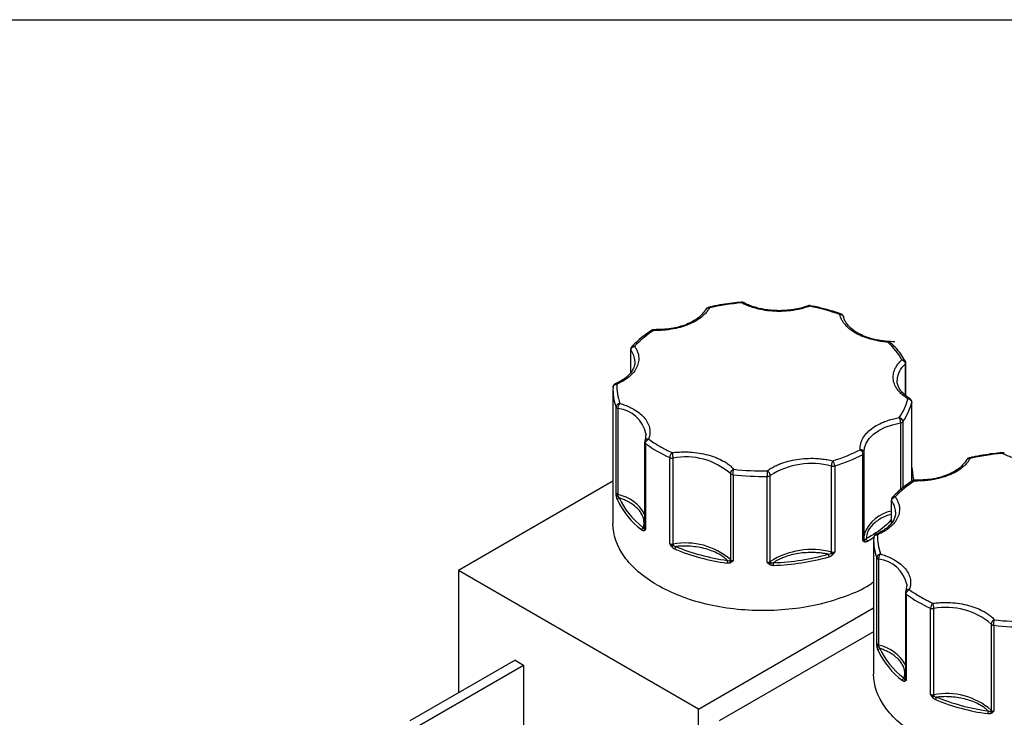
# Model space of a CAD drawing. Header units: inches. Extents: x 0.5 to 21.5, y 0.5 to 16.5.
# Tile 23 of 28: x 16 to 18.5, y 14.7 to 16.5. Entities that reach past the tile are written whole.
import ezdxf

# ---------------------------------------------------------------- set-up
doc = ezdxf.new("R2010")
doc.units = ezdxf.units.IN
doc.header["$LTSCALE"] = 2
doc.header["$MEASUREMENT"] = 0
doc.linetypes.add('SLD-Solid', pattern=[0])
doc.layers.add('TEXT', color=140, linetype='SLD-Solid', lineweight=25)

msp = doc.modelspace()

# ---------------------------------------------------------------- linework, layer by layer
for p, q in [((17.5351, 15.6553), (17.5351, 15.5956)), ((17.5359, 15.5966), (17.5359, 15.653)), ((17.5461, 15.6252), (17.5462, 15.6235)), ((18.2391, 15.6175), (18.2391, 15.5379)), ((18.2406, 15.5365), (18.2406, 15.6206)), ((18.2181, 15.5745), (18.2181, 15.5762)), ((17.4899, 15.5522), (17.4899, 15.2092)), ((18.2558, 15.3174), (18.2558, 15.5204)), ((17.4977, 15.2872), (17.4977, 15.5076)), ((17.5029, 15.2832), (17.5029, 15.5037)), ((18.2557, 15.3174), (18.2557, 15.5196)), ((18.2329, 15.4705), (18.2329, 15.3008)), ((18.2266, 15.4671), (18.2266, 15.2956)), ((17.5745, 15.439), (17.5727, 15.4228)), ((17.5744, 15.4398), (17.5746, 15.4357)), ((17.5711, 15.4176), (17.5711, 15.1972)), ((17.5733, 15.414), (17.5733, 15.1936)), ((18.1337, 15.3905), (18.1335, 15.3941)), ((17.6356, 15.1576), (17.6356, 15.3781)), ((17.644, 15.1565), (17.644, 15.377)), ((18.1303, 15.1654), (18.1303, 15.3859)), ((18.1337, 15.3905), (18.1337, 15.3902)), ((18.1337, 15.1698), (18.1337, 15.3902)), ((18.0496, 15.3565), (18.0496, 15.136)), ((18.0582, 15.3567), (18.0582, 15.1363)), ((17.7908, 15.3375), (17.7908, 15.117)), ((17.7977, 15.3344), (17.7977, 15.114)), ((17.8854, 15.1096), (17.8854, 15.33)), ((17.8931, 15.1118), (17.8931, 15.3323)), ((18.2599, 15.3196), (18.2599, 15.3236)), ((17.4899, 15.3176), (17.094, 15.0891)), ((18.2033, 15.2695), (18.2033, 15.2099)), ((18.2041, 15.2108), (18.2041, 15.2673)), ((18.2143, 15.2394), (18.2144, 15.2378)), ((18.1581, 15.1664), (18.1581, 14.8235)), ((18.1659, 14.9014), (18.1659, 15.1219)), ((18.1711, 14.8974), (18.1711, 15.1179)), ((17.7092, 14.734), (17.094, 15.0891)), ((17.094, 15.0891), (17.094, 14.7756)), ((18.2427, 15.0533), (18.2409, 15.0371)), ((18.2427, 15.054), (18.2428, 15.0499)), ((18.2394, 15.0319), (18.2394, 14.8114)), ((18.2415, 15.0283), (18.2415, 14.8078)), ((17.7092, 14.734), (18.1581, 14.9931)), ((18.3038, 14.7719), (18.3038, 14.9923)), ((18.3122, 14.7708), (18.3122, 14.9912)), ((18.459, 14.9517), (18.459, 14.7312)), ((18.4659, 14.9487), (18.4659, 14.7282)), ((18.1581, 14.9319), (17.7623, 14.7034)), ((17.239, 14.8593), (16.9697, 14.7038)), ((16.9917, 14.6912), (17.2609, 14.8466)), ((17.239, 14.8593), (17.2609, 14.8466)), ((17.2609, 14.8466), (17.2609, 14.6441)), ((17.7092, 14.3592), (17.7092, 14.734))]:
    msp.add_line(p, q)
at = {"flags": 128}
for points in [[(18.2558, 15.5204), (18.2558, 15.5202), (18.2557, 15.5196)], [(18.1335, 15.3941), (18.1345, 15.403), (18.1388, 15.4154), (18.1465, 15.4271), (18.1575, 15.438), (18.1714, 15.4476), (18.1879, 15.4558), (18.2064, 15.4624), (18.2266, 15.4671)], [(18.2599, 15.3236), (18.2599, 15.3215), (18.2598, 15.3182)], [(18.1348, 15.1841), (18.1345, 15.1826), (18.1337, 15.1773)], [(18.1597, 15.174), (18.1551, 15.1711), (18.142, 15.1635)]]:
    msp.add_lwpolyline(points, dxfattribs=at)
for centre, radius, start, end in [((17.5389, 15.6553), 0.00376, 180.9578, 217.4256), ((17.4965, 15.6228), 0.0497, 2.8121, 37.5121), ((18.2736, 15.574), 0.0556, 128.4223, 177.7121), ((18.2364, 15.6208), 0.00421, 308.5081, 357.4413), ((17.6221, 15.5524), 0.1322, 177.4493, 199.7861), ((17.5031, 15.5099), 0.00584, 202.9787, 242.992), ((17.5062, 15.5148), 0.0116, 240.4659, 253.794), ((17.4933, 15.421), 0.0833, 13.0696, 83.3925), ((18.1053, 15.5596), 0.1557, 325.0895, 345.1136), ((18.2255, 15.4767), 0.0097, 276.4793, 319.8956), ((17.5756, 15.4178), 0.00441, 182.4973, 239.5244), ((17.7847, 15.7084), 0.3624, 234.3111, 245.6943), ((17.6418, 15.3927), 0.0159, 246.9599, 278.0107), ((17.6763, 15.2045), 0.1755, 49.256, 100.611), ((17.9229, 15.7953), 0.459, 287.1489, 296.8704), ((18.1285, 15.3908), 0.00522, 290.4646, 353.689), ((17.999, 15.1657), 0.1974, 75.141, 122.4451), ((18.0534, 15.3727), 0.0166, 256.6265, 286.6907), ((18.1288, 15.3234), 0.1311, 0.0768, 14.2924), ((17.7962, 15.3424), 0.00735, 222.6419, 240.7341), ((17.7991, 15.3478), 0.0134, 241.3079, 264.1813), ((17.8748, 15.9901), 0.6602, 263.2951, 270.9222), ((17.8856, 15.3434), 0.0134, 269.0358, 303.9182), ((17.5044, 15.2905), 0.00749, 206.7477, 258.5997), ((17.503, 15.2741), 0.00556, 97.9999, 136.3953), ((17.5066, 15.2695), 0.00537, 95.1981, 173.9066), ((17.6862, 15.3556), 0.2038, 204.8113, 233.0482), ((17.4914, 15.2834), 0.0116, 340.4761, 358.7318), ((17.484, 15.1863), 0.0988, 28.0077, 78.9293), ((18.2071, 15.2696), 0.00376, 180.9578, 217.4256), ((18.1647, 15.237), 0.0497, 2.8121, 37.5121), ((18.2216, 15.1492), 0.0936, 101.2684, 158.1532), ((17.5705, 15.1923), 0.00681, 113.8597, 176.2343), ((17.5744, 15.1927), 0.00531, 145.7148, 203.1049), ((17.5681, 15.1985), 0.00335, 305.0455, 337.1501), ((17.5758, 15.1975), 0.00462, 184.1179, 238.1308), ((18.1285, 15.1703), 0.00522, 290.4646, 353.689), ((18.1373, 15.1701), 0.00366, 185.6152, 232.804), ((18.1299, 15.1648), 0.00574, 331.6604, 24.4093), ((18.1342, 15.1632), 0.00781, 2.4706, 56.2904), ((18.2903, 15.1666), 0.1322, 177.4493, 199.7861), ((17.6418, 15.1722), 0.0159, 246.9599, 278.0107), ((17.7072, 15.0727), 0.1019, 128.1341, 130.9243), ((17.6763, 14.984), 0.1755, 49.256, 100.611), ((17.6685, 15.1568), 0.0245, 180.6025, 189.243), ((17.6572, 15.1437), 0.009, 132.2532, 178.4536), ((17.8564, 15.6504), 0.5476, 247.6562, 262.2108), ((17.999, 14.9453), 0.1974, 75.141, 122.4451), ((17.7855, 15.1172), 0.0053, 319.1965, 357.7484), ((17.7984, 15.125), 0.0111, 226.5503, 266.2341), ((17.8788, 15.7197), 0.6183, 272.0834, 285.5027), ((18.0324, 15.1238), 0.0116, 0.6428, 35.7943), ((18.0357, 15.1363), 0.0138, 343.6589, 358.936), ((18.1031, 15.185), 0.0755, 224.2139, 228.0908), ((18.0534, 15.1522), 0.0166, 256.6265, 286.6907), ((18.1713, 15.1242), 0.00584, 202.9787, 242.992), ((18.1744, 15.1291), 0.0116, 240.4659, 253.794), ((18.1616, 15.0352), 0.0833, 13.0696, 83.3925), ((17.8026, 15.1078), 0.0204, 160.2414, 179.9206), ((17.7987, 15.1149), 0.00927, 187.4178, 219.8783), ((17.8856, 15.1229), 0.0134, 269.0358, 303.9182), ((17.8827, 15.1121), 0.0121, 317.4555, 342.3992), ((17.8993, 15.1121), 0.00622, 182.1351, 215.4476), ((17.8307, 15.1018), 0.0706, 359.9897, 5.6487), ((18.2438, 15.0321), 0.00441, 182.4973, 239.5244), ((18.4529, 15.3226), 0.3624, 234.3111, 245.6943), ((18.31, 15.0069), 0.0159, 246.9599, 278.0107), ((18.3445, 14.8188), 0.1755, 49.256, 100.611), ((18.4645, 14.9567), 0.00735, 222.6419, 240.7341), ((18.4673, 14.962), 0.0134, 241.3079, 264.1813), ((18.543, 15.6043), 0.6602, 263.2951, 270.9222), ((18.1726, 14.9048), 0.00749, 206.7477, 258.5997), ((18.1712, 14.8883), 0.00556, 97.9999, 136.3953), ((18.1596, 14.8977), 0.0116, 340.4761, 358.7318), ((18.1522, 14.8005), 0.0988, 28.0077, 78.9293), ((18.1748, 14.8837), 0.00537, 95.1981, 173.9066), ((18.3544, 14.9698), 0.2038, 204.8113, 233.0482), ((18.2387, 14.8065), 0.00681, 113.8597, 176.2343), ((18.2426, 14.807), 0.00531, 145.7148, 203.1049), ((18.2363, 14.8127), 0.00335, 305.0455, 337.1501), ((18.244, 14.8117), 0.00462, 184.1179, 238.1308), ((18.31, 14.7865), 0.0159, 246.9599, 278.0107), ((18.3754, 14.687), 0.1019, 128.1341, 130.9243), ((18.3445, 14.5983), 0.1755, 49.256, 100.611), ((18.3367, 14.771), 0.0245, 180.6025, 189.243), ((18.3254, 14.7579), 0.009, 132.2532, 178.4536), ((18.5246, 15.2647), 0.5476, 247.6562, 262.2108), ((18.4709, 14.7221), 0.0204, 160.2414, 179.9206), ((18.4538, 14.7314), 0.0053, 319.1965, 357.7484), ((18.467, 14.7292), 0.00927, 187.4178, 219.8783), ((18.4666, 14.7393), 0.0111, 226.5503, 266.2341)]:
    msp.add_arc(centre, radius, start, end)
for points, knots in [([(17.819, 15.7763), (17.8114, 15.7755), (17.7951, 15.774), (17.77, 15.7703), (17.7495, 15.7667), (17.7379, 15.7639), (17.7349, 15.7631)], [0, 0, 0, 0, 0.265823, 0.567859, 0.890339, 1, 1, 1, 1]), ([(17.8246, 15.7751), (17.8246, 15.7752), (17.8237, 15.7757), (17.8218, 15.7763), (17.8199, 15.7762), (17.8191, 15.7762)], [0, 0, 0, 0, 0.014237, 0.534211, 1, 1, 1, 1]), ([(17.8199, 15.7745), (17.8197, 15.7752), (17.8194, 15.7762), (17.8191, 15.7761), (17.8191, 15.7761)], [0, 0, 0, 0, 0.638608, 1, 1, 1, 1]), ([(17.8199, 15.7745), (17.8203, 15.7747), (17.8211, 15.7752), (17.8221, 15.7755), (17.823, 15.7756), (17.8237, 15.7755), (17.8242, 15.7753), (17.8245, 15.7752), (17.8247, 15.7751)], [0, 0, 0, 0, 0.229465, 0.433839, 0.613095, 0.767216, 0.896186, 1, 1, 1, 1]), ([(17.9935, 15.7657), (17.9913, 15.765), (17.987, 15.7634), (17.9803, 15.7614), (17.9734, 15.7595), (17.9664, 15.7579), (17.9592, 15.7564), (17.9466, 15.7544), (17.9282, 15.7526), (17.904, 15.7526), (17.8802, 15.755), (17.8602, 15.7591), (17.8441, 15.7639), (17.8314, 15.7687), (17.8237, 15.7726), (17.8199, 15.7745)], [0, 0, 0, 0, 0.040712, 0.081199, 0.121575, 0.161957, 0.202462, 0.243205, 0.371568, 0.500042, 0.628406, 0.75688, 0.838051, 0.918781, 1, 1, 1, 1]), ([(17.9165, 15.7545), (17.9091, 15.7547), (17.8987, 15.755), (17.8837, 15.7567), (17.8712, 15.7588), (17.8571, 15.7622), (17.8434, 15.7666), (17.8324, 15.771), (17.8267, 15.7742), (17.8248, 15.7753)], [0, 0, 0, 0, 0.218735, 0.307091, 0.452527, 0.601455, 0.758949, 0.920681, 1, 1, 1, 1]), ([(17.7371, 15.7617), (17.7363, 15.7603), (17.7347, 15.7575), (17.7318, 15.7534), (17.7286, 15.7495), (17.7251, 15.7456), (17.7212, 15.7419), (17.7138, 15.7356), (17.7017, 15.7274), (17.6831, 15.7185), (17.6623, 15.7114), (17.6424, 15.7072), (17.6246, 15.7049), (17.6095, 15.7038), (17.5994, 15.7039), (17.5943, 15.704)], [0, 0, 0, 0, 0.040712, 0.081199, 0.121575, 0.161957, 0.202462, 0.243205, 0.371568, 0.500042, 0.628406, 0.75688, 0.838051, 0.918781, 1, 1, 1, 1]), ([(17.7291, 15.7594), (17.7235, 15.7517), (17.7122, 15.7362), (17.6797, 15.7185), (17.6394, 15.707), (17.6096, 15.7062), (17.5946, 15.7058)], [0, 0, 0, 0, 0.248652, 0.498149, 0.748574, 1, 1, 1, 1]), ([(17.7348, 15.7632), (17.734, 15.7629), (17.7319, 15.7623), (17.7295, 15.7605), (17.7287, 15.7587), (17.7284, 15.7581)], [0, 0, 0, 0, 0.3250058, 0.7653839, 1, 1, 1, 1]), ([(17.7293, 15.7594), (17.7296, 15.7598), (17.7305, 15.761), (17.7333, 15.762), (17.7358, 15.7618), (17.7371, 15.7617)], [0, 0, 0, 0, 0.2, 0.6, 1, 1, 1, 1]), ([(17.7349, 15.7631), (17.7352, 15.7632), (17.7358, 15.7633), (17.7366, 15.7623), (17.7371, 15.7617)], [0, 0, 0, 0, 0.376747, 1, 1, 1, 1]), ([(17.9898, 15.7671), (17.9874, 15.7661), (17.9803, 15.7634), (17.9679, 15.7602), (17.954, 15.7574), (17.9404, 15.7556), (17.9281, 15.7547), (17.9199, 15.7546), (17.9165, 15.7545)], [0, 0, 0, 0, 0.115428, 0.332726, 0.523755, 0.68214, 0.871087, 1, 1, 1, 1]), ([(17.9899, 15.7668), (17.9904, 15.7669), (17.9914, 15.7673), (17.9928, 15.7663), (17.9935, 15.7657)], [0, 0, 0, 0, 0.459274, 1, 1, 1, 1]), ([(17.9954, 15.7674), (17.9954, 15.7674), (17.9943, 15.7677), (17.9924, 15.7677), (17.9907, 15.767), (17.9901, 15.7668)], [0, 0, 0, 0, 0.017057, 0.620102, 1, 1, 1, 1]), ([(17.9953, 15.7672), (17.9951, 15.7673), (17.9946, 15.7674), (17.9939, 15.7664), (17.9935, 15.7657)], [0, 0, 0, 0, 0.359717, 1, 1, 1, 1]), ([(18.0745, 15.746), (18.0735, 15.7464), (18.0631, 15.7504), (18.042, 15.7565), (18.0166, 15.7632), (18.0007, 15.7662), (17.9953, 15.7672)], [0, 0, 0, 0, 0.041283, 0.426481, 0.805356, 1, 1, 1, 1]), ([(18.0712, 15.7448), (18.0719, 15.7454), (18.0731, 15.7463), (18.074, 15.7461), (18.0744, 15.7459)], [0, 0, 0, 0, 0.576331, 1, 1, 1, 1]), ([(18.0712, 15.7448), (18.0738, 15.745), (18.0763, 15.7443), (18.0801, 15.7415), (18.0811, 15.7395), (18.0811, 15.7374)], [0, 0, 0, 0, 0.5, 0.5, 1, 1, 1, 1]), ([(18.1118, 15.6971), (18.11, 15.6982), (18.1063, 15.7004), (18.1013, 15.7038), (18.0966, 15.7074), (18.0922, 15.7111), (18.0882, 15.715), (18.084, 15.7197), (18.0797, 15.7252), (18.0759, 15.7316), (18.073, 15.7381), (18.0718, 15.7426), (18.0712, 15.7448)], [0, 0, 0, 0, 0.0837287, 0.1669656, 0.249962, 0.332971, 0.4162458, 0.5000372, 0.6254126, 0.749962, 0.8745399, 1, 1, 1, 1]), ([(18.0799, 15.7416), (18.0791, 15.7427), (18.078, 15.7442), (18.076, 15.7455), (18.075, 15.7458), (18.0745, 15.746)], [0, 0, 0, 0, 0.548041, 0.8001123, 1, 1, 1, 1]), ([(18.0809, 15.7388), (18.0809, 15.7389), (18.0808, 15.7399), (18.0803, 15.7409), (18.0799, 15.7416)], [0, 0, 0, 0, 0.157033, 1, 1, 1, 1]), ([(18.2125, 15.6748), (18.2051, 15.675), (18.1947, 15.6753), (18.1797, 15.6771), (18.1673, 15.6791), (18.1532, 15.6825), (18.1394, 15.6869), (18.1263, 15.6924), (18.1143, 15.6988), (18.1038, 15.706), (18.095, 15.7139), (18.088, 15.7223), (18.0832, 15.7312), (18.0808, 15.7373), (18.0806, 15.7405), (18.0806, 15.7406)], [0, 0, 0, 0, 0.111676, 0.156786, 0.231039, 0.307075, 0.387485, 0.470057, 0.55398, 0.638781, 0.72448, 0.811605, 0.901653, 0.997642, 1, 1, 1, 1]), ([(17.589, 15.7041), (17.5831, 15.7002), (17.5701, 15.6915), (17.553, 15.6774), (17.5428, 15.667), (17.5379, 15.6621)], [0, 0, 0, 0, 0.30676, 0.670769, 1, 1, 1, 1]), ([(17.5946, 15.7057), (17.594, 15.7057), (17.5923, 15.7058), (17.5902, 15.7052), (17.5891, 15.7043), (17.5889, 15.7041)], [0, 0, 0, 0, 0.286852, 0.878388, 1, 1, 1, 1]), ([(17.5943, 15.704), (17.5934, 15.7043), (17.5914, 15.705), (17.5895, 15.7049), (17.589, 15.7042), (17.5889, 15.7042)], [0, 0, 0, 0, 0.486117, 0.972234, 1, 1, 1, 1]), ([(17.5943, 15.704), (17.5944, 15.7046), (17.5945, 15.7059), (17.5946, 15.7057), (17.5946, 15.7057)], [0, 0, 0, 0, 0.542998, 1, 1, 1, 1]), ([(18.1944, 15.6737), (18.1918, 15.6739), (18.1867, 15.6743), (18.179, 15.6753), (18.1715, 15.6764), (18.1641, 15.6779), (18.1568, 15.6795), (18.1485, 15.6817), (18.1393, 15.6846), (18.1295, 15.6883), (18.1203, 15.6924), (18.1146, 15.6955), (18.1118, 15.6971)], [0, 0, 0, 0, 0.0837287, 0.1669656, 0.249962, 0.332971, 0.4162458, 0.5000372, 0.6254126, 0.749962, 0.8745399, 1, 1, 1, 1]), ([(18.1952, 15.6753), (18.1951, 15.6753), (18.1949, 15.6755), (18.1946, 15.6744), (18.1944, 15.6737)], [0, 0, 0, 0, 0.392214, 1, 1, 1, 1]), ([(18.201, 15.6728), (18.2009, 15.673), (18.2001, 15.6739), (18.1977, 15.6745), (18.1955, 15.6739), (18.1944, 15.6737)], [0, 0, 0, 0, 0.141742, 0.570871, 1, 1, 1, 1]), ([(18.2012, 15.6727), (18.201, 15.6729), (18.2004, 15.6737), (18.1987, 15.6746), (18.1969, 15.6754), (18.1955, 15.6754), (18.1951, 15.6754)], [0, 0, 0, 0, 0.140678, 0.40126, 0.83817, 1, 1, 1, 1]), ([(18.2392, 15.6256), (18.2357, 15.6313), (18.2282, 15.6435), (18.2153, 15.6592), (18.2051, 15.6688), (18.201, 15.6727)], [0, 0, 0, 0, 0.345354, 0.73825, 1, 1, 1, 1]), ([(17.5451, 15.6634), (17.5461, 15.6621), (17.548, 15.6594), (17.5503, 15.6552), (17.5523, 15.651), (17.5539, 15.6467), (17.555, 15.6423), (17.5564, 15.6348), (17.5563, 15.624), (17.552, 15.6103), (17.5438, 15.5972), (17.5333, 15.5865), (17.5223, 15.5782), (17.5118, 15.5718), (17.504, 15.5681), (17.5, 15.5663)], [0, 0, 0, 0, 0.040712, 0.081199, 0.121575, 0.161957, 0.202462, 0.243205, 0.371568, 0.500042, 0.628406, 0.75688, 0.838051, 0.918781, 1, 1, 1, 1]), ([(17.5379, 15.6621), (17.5378, 15.6619), (17.5366, 15.661), (17.5355, 15.6586), (17.5353, 15.6564), (17.5352, 15.6553)], [0, 0, 0, 0, 0.088934, 0.561523, 1, 1, 1, 1]), ([(17.5359, 15.653), (17.5359, 15.6535), (17.536, 15.6546), (17.5367, 15.6568), (17.5385, 15.6597), (17.5412, 15.6619), (17.5436, 15.663), (17.5446, 15.6633), (17.5451, 15.6634)], [0, 0, 0, 0, 0.114329, 0.240841, 0.50037, 0.795124, 0.879745, 1, 1, 1, 1]), ([(17.538, 15.662), (17.5383, 15.6623), (17.5391, 15.6634), (17.5417, 15.6641), (17.544, 15.6637), (17.5451, 15.6634)], [0, 0, 0, 0, 0.195627, 0.597814, 1, 1, 1, 1]), ([(17.5458, 15.625), (17.5459, 15.6233), (17.5463, 15.6181), (17.5439, 15.6096), (17.5388, 15.5995), (17.5311, 15.5901), (17.521, 15.5813), (17.5094, 15.5736), (17.5002, 15.5693), (17.4959, 15.5673)], [0, 0, 0, 0, 0.082063, 0.2531718, 0.412739, 0.5662239, 0.7170846, 0.8663887, 1, 1, 1, 1]), ([(18.2458, 15.5286), (18.2441, 15.5297), (18.2408, 15.5319), (18.2361, 15.5353), (18.2317, 15.5389), (18.2277, 15.5426), (18.224, 15.5465), (18.2183, 15.5533), (18.212, 15.5634), (18.208, 15.5772), (18.2078, 15.5911), (18.2114, 15.6032), (18.2168, 15.6132), (18.2228, 15.6213), (18.228, 15.6263), (18.2306, 15.6288)], [0, 0, 0, 0, 0.040712, 0.081199, 0.121575, 0.161957, 0.202462, 0.243205, 0.371568, 0.500042, 0.628406, 0.75688, 0.838051, 0.918781, 1, 1, 1, 1]), ([(18.2306, 15.6288), (18.2319, 15.6289), (18.2344, 15.6291), (18.2375, 15.6279), (18.2387, 15.6264), (18.2393, 15.6256)], [0, 0, 0, 0, 0.340709, 0.681418, 1, 1, 1, 1]), ([(18.2306, 15.6288), (18.2312, 15.6286), (18.2323, 15.6281), (18.2337, 15.6272), (18.2349, 15.6262), (18.2358, 15.6252), (18.2372, 15.6235), (18.2387, 15.6208), (18.2389, 15.6186), (18.2391, 15.6175)], [0, 0, 0, 0, 0.126025, 0.23919, 0.339434, 0.426787, 0.50133, 0.757683, 1, 1, 1, 1]), ([(18.2406, 15.6206), (18.2406, 15.6207), (18.2408, 15.6215), (18.2404, 15.6233), (18.2397, 15.6249), (18.2393, 15.6256)], [0, 0, 0, 0, 0.0299, 0.505706, 1, 1, 1, 1]), ([(18.2512, 15.529), (18.2481, 15.531), (18.2414, 15.5354), (18.2331, 15.543), (18.2261, 15.5514), (18.2212, 15.5603), (18.2185, 15.5681), (18.2185, 15.573), (18.2185, 15.5747)], [0, 0, 0, 0, 0.150854, 0.326995, 0.506065, 0.691144, 0.888434, 1, 1, 1, 1]), ([(17.49, 15.5583), (17.49, 15.5604), (17.4911, 15.5625), (17.4948, 15.5655), (17.4974, 15.5663), (17.5, 15.5663)], [0, 0, 0, 0, 0.5, 0.5, 1, 1, 1, 1]), ([(17.4961, 15.5671), (17.4958, 15.5671), (17.4943, 15.5666), (17.4922, 15.5646), (17.4904, 15.5617), (17.4902, 15.5596), (17.4902, 15.5588)], [0, 0, 0, 0, 0.083018, 0.429165, 0.757498, 1, 1, 1, 1]), ([(17.5, 15.5663), (17.4992, 15.5668), (17.4977, 15.5677), (17.4966, 15.5673), (17.496, 15.5672)], [0, 0, 0, 0, 0.541319, 1, 1, 1, 1]), ([(18.2511, 15.5289), (18.2511, 15.5289), (18.2505, 15.5296), (18.2487, 15.5297), (18.2468, 15.529), (18.2458, 15.5286)], [0, 0, 0, 0, 0.026448, 0.513224, 1, 1, 1, 1]), ([(18.2545, 15.5254), (18.2537, 15.5265), (18.2528, 15.5279), (18.2514, 15.5287), (18.2511, 15.5289)], [0, 0, 0, 0, 0.793742, 1, 1, 1, 1]), ([(18.2558, 15.5204), (18.2558, 15.5205), (18.256, 15.5213), (18.2556, 15.5231), (18.2549, 15.5247), (18.2545, 15.5254)], [0, 0, 0, 0, 0.028316, 0.504899, 1, 1, 1, 1]), ([(17.5029, 15.5037), (17.5029, 15.5041), (17.503, 15.5052), (17.5032, 15.5069), (17.5036, 15.5089), (17.5043, 15.5112), (17.5056, 15.5143), (17.5068, 15.516), (17.5075, 15.517)], [0, 0, 0, 0, 0.11095, 0.240698, 0.354877, 0.501414, 0.697173, 1, 1, 1, 1]), ([(17.5075, 15.517), (17.5097, 15.5163), (17.5142, 15.5149), (17.5207, 15.5126), (17.5269, 15.5101), (17.5328, 15.5074), (17.5386, 15.5045), (17.548, 15.4992), (17.5599, 15.4909), (17.5719, 15.4788), (17.5803, 15.4657), (17.5841, 15.4536), (17.5849, 15.4432), (17.584, 15.4344), (17.5821, 15.4287), (17.5811, 15.4258)], [0, 0, 0, 0, 0.040712, 0.081199, 0.121575, 0.161957, 0.202462, 0.243205, 0.371568, 0.500042, 0.628406, 0.75688, 0.838051, 0.918781, 1, 1, 1, 1]), ([(18.1237, 15.3984), (18.1236, 15.3998), (18.1235, 15.4028), (18.1237, 15.4072), (18.1244, 15.4115), (18.1254, 15.4158), (18.1269, 15.4202), (18.1301, 15.4275), (18.1366, 15.4376), (18.1488, 15.4496), (18.1642, 15.4604), (18.1804, 15.4683), (18.1957, 15.474), (18.2093, 15.4779), (18.2188, 15.4798), (18.2236, 15.4808)], [0, 0, 0, 0, 0.040712, 0.081199, 0.121575, 0.161957, 0.202462, 0.243205, 0.371568, 0.500042, 0.628406, 0.75688, 0.838051, 0.918781, 1, 1, 1, 1]), ([(18.2236, 15.4808), (18.2238, 15.4804), (18.2242, 15.4796), (18.2247, 15.4783), (18.2252, 15.4769), (18.2255, 15.4757), (18.226, 15.4736), (18.2265, 15.4705), (18.2266, 15.4682), (18.2266, 15.4671)], [0, 0, 0, 0, 0.127074, 0.240811, 0.340983, 0.427706, 0.501333, 0.759176, 1, 1, 1, 1]), ([(17.5719, 15.4213), (17.5718, 15.4211), (17.5712, 15.4201), (17.5712, 15.4188), (17.5712, 15.4177)], [0, 0, 0, 0, 0.120899, 1, 1, 1, 1]), ([(17.5811, 15.4258), (17.5799, 15.4258), (17.5773, 15.4259), (17.5741, 15.4244), (17.5723, 15.4227), (17.572, 15.4215), (17.572, 15.4212)], [0, 0, 0, 0, 0.310034, 0.620069, 0.930103, 1, 1, 1, 1]), ([(18.1337, 15.3905), (18.1337, 15.391), (18.1336, 15.392), (18.1331, 15.3935), (18.1321, 15.3949), (18.1309, 15.3962), (18.1293, 15.3972), (18.1276, 15.3979), (18.1257, 15.3983), (18.1244, 15.3984), (18.1237, 15.3984)], [0, 0, 0, 0, 0.116441, 0.234491, 0.360904, 0.500015, 0.620352, 0.760008, 0.859428, 1, 1, 1, 1]), ([(17.6418, 15.3908), (17.6443, 15.3911), (17.6492, 15.3917), (17.6568, 15.3923), (17.6643, 15.3927), (17.6719, 15.3928), (17.6795, 15.3927), (17.6925, 15.3922), (17.7109, 15.3903), (17.7336, 15.3854), (17.7546, 15.3785), (17.7709, 15.3707), (17.7832, 15.363), (17.7923, 15.3559), (17.7972, 15.3508), (17.7997, 15.3483)], [0, 0, 0, 0, 0.040712, 0.081199, 0.121575, 0.161957, 0.202462, 0.243205, 0.371568, 0.500042, 0.628406, 0.75688, 0.838051, 0.918781, 1, 1, 1, 1]), ([(17.644, 15.377), (17.644, 15.3775), (17.644, 15.3786), (17.6438, 15.3804), (17.6436, 15.3824), (17.6433, 15.3848), (17.6427, 15.388), (17.6421, 15.3898), (17.6418, 15.3908)], [0, 0, 0, 0, 0.11953, 0.241123, 0.367647, 0.501341, 0.708539, 1, 1, 1, 1]), ([(17.8851, 15.344), (17.8867, 15.3451), (17.8898, 15.3474), (17.8949, 15.3507), (17.9003, 15.3538), (17.9059, 15.3567), (17.9118, 15.3594), (17.9224, 15.3639), (17.9387, 15.3692), (17.9614, 15.3739), (17.9852, 15.3764), (18.0064, 15.3765), (18.0244, 15.3751), (18.0393, 15.3731), (18.0487, 15.371), (18.0535, 15.37)], [0, 0, 0, 0, 0.040712, 0.081199, 0.121575, 0.161957, 0.202462, 0.243205, 0.371568, 0.500042, 0.628406, 0.75688, 0.838051, 0.918781, 1, 1, 1, 1]), ([(18.0535, 15.37), (18.0532, 15.3697), (18.0528, 15.3691), (18.0519, 15.3672), (18.0507, 15.3641), (18.0499, 15.3605), (18.0496, 15.3581), (18.0496, 15.357), (18.0496, 15.3565)], [0, 0, 0, 0, 0.111803, 0.190688, 0.499452, 0.759073, 0.885608, 1, 1, 1, 1]), ([(18.4053, 15.3759), (18.4045, 15.3745), (18.4029, 15.3718), (18.4, 15.3677), (18.3969, 15.3637), (18.3933, 15.3599), (18.3894, 15.3561), (18.382, 15.3498), (18.3699, 15.3416), (18.3513, 15.3327), (18.3305, 15.3257), (18.3106, 15.3214), (18.2929, 15.3191), (18.2777, 15.3181), (18.2676, 15.3182), (18.2625, 15.3182)], [0, 0, 0, 0, 0.040712, 0.081199, 0.121575, 0.161957, 0.202462, 0.243205, 0.371568, 0.500042, 0.628406, 0.75688, 0.838051, 0.918781, 1, 1, 1, 1]), ([(18.3973, 15.3737), (18.3917, 15.3659), (18.3805, 15.3504), (18.3479, 15.3328), (18.3076, 15.3212), (18.2778, 15.3204), (18.2628, 15.32)], [0, 0, 0, 0, 0.2486518, 0.4981494, 0.7485736, 1, 1, 1, 1]), ([(18.4031, 15.3774), (18.4022, 15.3772), (18.4001, 15.3766), (18.3977, 15.3747), (18.3969, 15.373), (18.3966, 15.3724)], [0, 0, 0, 0, 0.325006, 0.765384, 1, 1, 1, 1]), ([(18.3975, 15.3736), (18.3978, 15.374), (18.3988, 15.3752), (18.4016, 15.3762), (18.404, 15.376), (18.4053, 15.3759)], [0, 0, 0, 0, 0.2, 0.6, 1, 1, 1, 1]), ([(18.4873, 15.3905), (18.4796, 15.3898), (18.4633, 15.3883), (18.4382, 15.3845), (18.4177, 15.3809), (18.4061, 15.3781), (18.4031, 15.3774)], [0, 0, 0, 0, 0.265823, 0.567859, 0.890339, 1, 1, 1, 1]), ([(18.4031, 15.3773), (18.4034, 15.3774), (18.404, 15.3776), (18.4048, 15.3766), (18.4053, 15.3759)], [0, 0, 0, 0, 0.376747, 1, 1, 1, 1]), ([(18.4928, 15.3894), (18.4928, 15.3894), (18.4919, 15.39), (18.49, 15.3906), (18.4882, 15.3905), (18.4873, 15.3905)], [0, 0, 0, 0, 0.014237, 0.534211, 1, 1, 1, 1]), ([(18.4881, 15.3887), (18.4879, 15.3894), (18.4876, 15.3905), (18.4874, 15.3904), (18.4873, 15.3904)], [0, 0, 0, 0, 0.638608, 1, 1, 1, 1]), ([(18.4881, 15.3887), (18.4885, 15.389), (18.4893, 15.3894), (18.4903, 15.3897), (18.4912, 15.3898), (18.4919, 15.3897), (18.4925, 15.3896), (18.4928, 15.3894), (18.4929, 15.3894)], [0, 0, 0, 0, 0.2294652, 0.433839, 0.6130955, 0.7672155, 0.8961861, 1, 1, 1, 1]), ([(18.6617, 15.38), (18.6595, 15.3792), (18.6552, 15.3777), (18.6485, 15.3756), (18.6417, 15.3737), (18.6346, 15.3721), (18.6274, 15.3707), (18.6148, 15.3686), (18.5964, 15.3668), (18.5723, 15.3669), (18.5484, 15.3692), (18.5284, 15.3733), (18.5123, 15.3782), (18.4996, 15.383), (18.4919, 15.3868), (18.4881, 15.3887)], [0, 0, 0, 0, 0.040712, 0.081199, 0.121575, 0.161957, 0.202462, 0.243205, 0.371568, 0.500042, 0.628406, 0.75688, 0.838051, 0.918781, 1, 1, 1, 1]), ([(17.8931, 15.3323), (17.8931, 15.3328), (17.893, 15.3339), (17.8926, 15.3356), (17.8918, 15.3374), (17.8906, 15.3395), (17.8884, 15.3421), (17.8863, 15.3433), (17.8851, 15.344)], [0, 0, 0, 0, 0.12018, 0.243699, 0.370706, 0.501329, 0.711213, 1, 1, 1, 1]), ([(18.2572, 15.3184), (18.2513, 15.3144), (18.2383, 15.3057), (18.2212, 15.2917), (18.211, 15.2813), (18.2062, 15.2763)], [0, 0, 0, 0, 0.30676, 0.670769, 1, 1, 1, 1]), ([(18.2628, 15.3199), (18.2622, 15.32), (18.2605, 15.3201), (18.2584, 15.3195), (18.2573, 15.3185), (18.2571, 15.3184)], [0, 0, 0, 0, 0.286852, 0.878388, 1, 1, 1, 1]), ([(18.2625, 15.3182), (18.2616, 15.3186), (18.2597, 15.3193), (18.2577, 15.3191), (18.2572, 15.3185), (18.2572, 15.3184)], [0, 0, 0, 0, 0.486117, 0.972234, 1, 1, 1, 1]), ([(18.2625, 15.3182), (18.2626, 15.3189), (18.2627, 15.3201), (18.2628, 15.32), (18.2628, 15.3199)], [0, 0, 0, 0, 0.542998, 1, 1, 1, 1]), ([(17.499, 15.2779), (17.4989, 15.2786), (17.4986, 15.2801), (17.4983, 15.2823), (17.498, 15.2847), (17.4978, 15.2863), (17.4977, 15.2872)], [0, 0, 0, 0, 0.236129, 0.498993, 0.712542, 1, 1, 1, 1]), ([(17.5012, 15.27), (17.501, 15.2706), (17.5006, 15.2717), (17.5, 15.2736), (17.4994, 15.2756), (17.4992, 15.2772), (17.499, 15.2779)], [0, 0, 0, 0, 0.270747, 0.52324, 0.763872, 1, 1, 1, 1]), ([(17.5677, 15.1985), (17.5681, 15.1997), (17.5687, 15.2021), (17.5693, 15.2057), (17.5697, 15.2094), (17.5696, 15.213), (17.5693, 15.2166), (17.5682, 15.2229), (17.5652, 15.2316), (17.5581, 15.2424), (17.5484, 15.2524), (17.5375, 15.2603), (17.5267, 15.2664), (17.5168, 15.271), (17.5097, 15.2735), (17.5061, 15.2748)], [0, 0, 0, 0, 0.040848, 0.081503, 0.122064, 0.162633, 0.203311, 0.244196, 0.372048, 0.500037, 0.627888, 0.755877, 0.837356, 0.918461, 1, 1, 1, 1]), ([(18.2133, 15.2777), (18.2143, 15.2763), (18.2162, 15.2736), (18.2185, 15.2694), (18.2205, 15.2652), (18.2221, 15.2609), (18.2233, 15.2566), (18.2246, 15.2491), (18.2245, 15.2383), (18.2202, 15.2246), (18.212, 15.2114), (18.2015, 15.2008), (18.1905, 15.1924), (18.1801, 15.186), (18.1722, 15.1824), (18.1682, 15.1805)], [0, 0, 0, 0, 0.040712, 0.081199, 0.121575, 0.161957, 0.202462, 0.243205, 0.371568, 0.500042, 0.628406, 0.75688, 0.838051, 0.918781, 1, 1, 1, 1]), ([(18.2061, 15.2763), (18.206, 15.2762), (18.2049, 15.2753), (18.2037, 15.2729), (18.2035, 15.2706), (18.2034, 15.2695)], [0, 0, 0, 0, 0.088934, 0.561523, 1, 1, 1, 1]), ([(18.2041, 15.2673), (18.2042, 15.2678), (18.2042, 15.2688), (18.2049, 15.2711), (18.2067, 15.274), (18.2095, 15.2761), (18.2118, 15.2772), (18.2128, 15.2775), (18.2133, 15.2777)], [0, 0, 0, 0, 0.114329, 0.240841, 0.50037, 0.795124, 0.879745, 1, 1, 1, 1]), ([(18.2062, 15.2762), (18.2065, 15.2766), (18.2074, 15.2777), (18.2099, 15.2784), (18.2122, 15.2779), (18.2133, 15.2777)], [0, 0, 0, 0, 0.195627, 0.597814, 1, 1, 1, 1]), ([(18.2033, 15.2327), (18.1985, 15.2313), (18.1817, 15.2265), (18.1603, 15.2122), (18.1419, 15.1919), (18.1396, 15.177), (18.1385, 15.1697)], [0, 0, 0, 0, 0.12212, 0.419306, 0.716492, 1, 1, 1, 1]), ([(18.2033, 15.2194), (18.1979, 15.2134), (18.1811, 15.1949), (18.1557, 15.1798), (18.1385, 15.1697)], [0, 0, 0, 0, 0.322708, 1, 1, 1, 1]), ([(18.214, 15.2392), (18.2141, 15.2375), (18.2146, 15.2323), (18.2122, 15.2238), (18.207, 15.2138), (18.1993, 15.2043), (18.1892, 15.1956), (18.1776, 15.1878), (18.1685, 15.1836), (18.1642, 15.1815)], [0, 0, 0, 0, 0.082063, 0.253172, 0.412739, 0.566224, 0.717085, 0.866389, 1, 1, 1, 1]), ([(17.6027, 15.0521), (17.567, 15.0727), (17.5385, 15.0973), (17.4999, 15.1511), (17.4899, 15.1801), (17.4899, 15.2092)], [0, 0, 0, 0, 0.5, 0.5, 1, 1, 1, 1]), ([(17.5695, 15.1907), (17.5692, 15.1906), (17.5685, 15.1905), (17.5674, 15.1906), (17.5663, 15.191), (17.565, 15.1917), (17.5641, 15.1924), (17.5637, 15.1927)], [0, 0, 0, 0, 0.188808, 0.379511, 0.575987, 0.781785, 1, 1, 1, 1]), ([(17.5733, 15.1936), (17.573, 15.1932), (17.5724, 15.1926), (17.5715, 15.1917), (17.5706, 15.1911), (17.5698, 15.1908), (17.5695, 15.1907)], [0, 0, 0, 0, 0.2912416, 0.5002174, 0.7620959, 1, 1, 1, 1]), ([(18.1643, 15.1814), (18.164, 15.1813), (18.1625, 15.1809), (18.1604, 15.1788), (18.1587, 15.176), (18.1585, 15.1739), (18.1584, 15.173)], [0, 0, 0, 0, 0.083018, 0.429165, 0.757498, 1, 1, 1, 1]), ([(18.1682, 15.1805), (18.1674, 15.181), (18.166, 15.182), (18.1648, 15.1816), (18.1643, 15.1814)], [0, 0, 0, 0, 0.541319, 1, 1, 1, 1]), ([(17.6405, 15.1497), (17.64, 15.1503), (17.6391, 15.1515), (17.6379, 15.1534), (17.6367, 15.1555), (17.636, 15.1568), (17.6356, 15.1576)], [0, 0, 0, 0, 0.236129, 0.498993, 0.712542, 1, 1, 1, 1]), ([(17.6482, 15.1439), (17.6475, 15.1442), (17.646, 15.1449), (17.644, 15.1463), (17.6421, 15.1478), (17.641, 15.1491), (17.6405, 15.1497)], [0, 0, 0, 0, 0.270747, 0.52324, 0.763872, 1, 1, 1, 1]), ([(17.7834, 15.1147), (17.7823, 15.1158), (17.7801, 15.1179), (17.7766, 15.1209), (17.7728, 15.1238), (17.7687, 15.1266), (17.7644, 15.1292), (17.7566, 15.1336), (17.7446, 15.1391), (17.7272, 15.1448), (17.7085, 15.1488), (17.6914, 15.1509), (17.6763, 15.1515), (17.6637, 15.1514), (17.6553, 15.1507), (17.6512, 15.1503)], [0, 0, 0, 0, 0.040848, 0.081503, 0.122064, 0.162633, 0.203311, 0.244196, 0.372048, 0.500037, 0.627888, 0.755877, 0.837356, 0.918461, 1, 1, 1, 1]), ([(18.135, 15.1621), (18.1345, 15.1623), (18.1336, 15.1626), (18.1325, 15.1634), (18.1314, 15.1644), (18.1307, 15.165), (18.1303, 15.1654)], [0, 0, 0, 0, 0.2361294, 0.4989929, 0.7125421, 1, 1, 1, 1]), ([(18.142, 15.1635), (18.1413, 15.1632), (18.14, 15.1625), (18.1382, 15.1619), (18.1364, 15.1618), (18.1354, 15.162), (18.135, 15.1621)], [0, 0, 0, 0, 0.270747, 0.52324, 0.763872, 1, 1, 1, 1]), ([(18.0419, 15.1306), (18.0399, 15.131), (18.0359, 15.1318), (18.0298, 15.1328), (18.0237, 15.1336), (18.0174, 15.1342), (18.0112, 15.1346), (18.0004, 15.1351), (17.9849, 15.1349), (17.9654, 15.1328), (17.9465, 15.1289), (17.9311, 15.1241), (17.9189, 15.119), (17.9094, 15.1142), (17.9038, 15.1106), (17.901, 15.1088)], [0, 0, 0, 0, 0.040848, 0.081503, 0.122064, 0.162633, 0.203311, 0.244196, 0.372048, 0.500037, 0.627888, 0.755877, 0.837356, 0.918461, 1, 1, 1, 1]), ([(18.0527, 15.1289), (18.0522, 15.1284), (18.0513, 15.1275), (18.0497, 15.1264), (18.0479, 15.1254), (18.0461, 15.1245), (18.0448, 15.1241), (18.0441, 15.1239)], [0, 0, 0, 0, 0.188808, 0.379511, 0.575987, 0.781785, 1, 1, 1, 1]), ([(18.0582, 15.1363), (18.0577, 15.1355), (18.0569, 15.1342), (18.0556, 15.1323), (18.0543, 15.1305), (18.0532, 15.1294), (18.0527, 15.1289)], [0, 0, 0, 0, 0.2912416, 0.5002174, 0.7620959, 1, 1, 1, 1]), ([(18.1757, 15.1312), (18.1731, 15.1309), (18.1706, 15.1297), (18.167, 15.1262), (18.1659, 15.124), (18.1659, 15.1219)], [0, 0, 0, 0, 0.5, 0.5, 1, 1, 1, 1]), ([(18.1711, 15.1179), (18.1711, 15.1184), (18.1712, 15.1195), (18.1714, 15.1212), (18.1718, 15.1231), (18.1725, 15.1254), (18.1738, 15.1285), (18.175, 15.1302), (18.1757, 15.1312)], [0, 0, 0, 0, 0.11095, 0.240698, 0.354877, 0.501414, 0.697173, 1, 1, 1, 1]), ([(18.1757, 15.1312), (18.178, 15.1305), (18.1824, 15.1291), (18.1889, 15.1268), (18.1951, 15.1243), (18.2011, 15.1216), (18.2068, 15.1187), (18.2162, 15.1135), (18.2281, 15.1052), (18.2401, 15.093), (18.2485, 15.0799), (18.2523, 15.0679), (18.2531, 15.0574), (18.2523, 15.0486), (18.2503, 15.0429), (18.2494, 15.04)], [0, 0, 0, 0, 0.040712, 0.081199, 0.121575, 0.161957, 0.202462, 0.243205, 0.371568, 0.500042, 0.628406, 0.75688, 0.838051, 0.918781, 1, 1, 1, 1]), ([(17.7916, 15.109), (17.7911, 15.1088), (17.7901, 15.1083), (17.7883, 15.1078), (17.7864, 15.1076), (17.7843, 15.1076), (17.7829, 15.1078), (17.7822, 15.1078)], [0, 0, 0, 0, 0.188808, 0.379511, 0.575987, 0.781785, 1, 1, 1, 1]), ([(17.7977, 15.114), (17.7972, 15.1134), (17.7963, 15.1125), (17.7948, 15.1111), (17.7934, 15.11), (17.7922, 15.1093), (17.7916, 15.109)], [0, 0, 0, 0, 0.291242, 0.500217, 0.762096, 1, 1, 1, 1]), ([(17.8916, 15.1039), (17.8911, 15.1043), (17.8899, 15.1051), (17.8884, 15.1064), (17.8869, 15.1079), (17.8859, 15.109), (17.8854, 15.1096)], [0, 0, 0, 0, 0.236129, 0.498993, 0.712542, 1, 1, 1, 1]), ([(17.9013, 15.1018), (17.9004, 15.1018), (17.8986, 15.1018), (17.896, 15.1022), (17.8936, 15.1029), (17.8923, 15.1036), (17.8916, 15.1039)], [0, 0, 0, 0, 0.270747, 0.52324, 0.763872, 1, 1, 1, 1]), ([(17.6027, 15.0521), (17.6215, 15.0424), (17.6591, 15.023), (17.7267, 15.0027), (17.7993, 14.9898), (17.8749, 14.9856), (17.9504, 14.9899), (18.0233, 15.0025), (18.0896, 15.0235), (18.1353, 15.0432), (18.1545, 15.0572), (18.1581, 15.0598)], [0, 0, 0, 0, 0.121517, 0.243033, 0.36455, 0.486067, 0.607584, 0.7291, 0.850617, 0.972134, 1, 1, 1, 1]), ([(18.2401, 15.0355), (18.2401, 15.0354), (18.2394, 15.0343), (18.2394, 15.033), (18.2394, 15.0319)], [0, 0, 0, 0, 0.1208985, 1, 1, 1, 1]), ([(18.2494, 15.04), (18.2481, 15.0401), (18.2455, 15.0402), (18.2424, 15.0387), (18.2405, 15.037), (18.2402, 15.0357), (18.2402, 15.0355)], [0, 0, 0, 0, 0.310034, 0.620069, 0.930103, 1, 1, 1, 1]), ([(18.31, 15.005), (18.3125, 15.0053), (18.3175, 15.0059), (18.325, 15.0065), (18.3325, 15.0069), (18.3401, 15.0071), (18.3477, 15.007), (18.3608, 15.0065), (18.3791, 15.0045), (18.4018, 14.9997), (18.4228, 14.9928), (18.4391, 14.9849), (18.4514, 14.9772), (18.4606, 14.9702), (18.4655, 14.9651), (18.4679, 14.9625)], [0, 0, 0, 0, 0.040712, 0.081199, 0.121575, 0.161957, 0.202462, 0.243205, 0.371568, 0.500042, 0.628406, 0.75688, 0.838051, 0.918781, 1, 1, 1, 1]), ([(18.3122, 14.9912), (18.3122, 14.9918), (18.3122, 14.9928), (18.3121, 14.9947), (18.3119, 14.9966), (18.3115, 14.999), (18.311, 15.0022), (18.3104, 15.004), (18.31, 15.005)], [0, 0, 0, 0, 0.11953, 0.241123, 0.367647, 0.501341, 0.708539, 1, 1, 1, 1]), ([(18.4679, 14.9625), (18.4656, 14.9618), (18.4633, 14.9603), (18.46, 14.9562), (18.459, 14.9539), (18.459, 14.9517)], [0, 0, 0, 0, 0.5, 0.5, 1, 1, 1, 1]), ([(18.1672, 14.8922), (18.1671, 14.8929), (18.1668, 14.8944), (18.1665, 14.8966), (18.1662, 14.899), (18.166, 14.9005), (18.1659, 14.9014)], [0, 0, 0, 0, 0.236129, 0.498993, 0.712542, 1, 1, 1, 1]), ([(18.1694, 14.8843), (18.1692, 14.8848), (18.1688, 14.8859), (18.1682, 14.8878), (18.1677, 14.8899), (18.1674, 14.8914), (18.1672, 14.8922)], [0, 0, 0, 0, 0.270747, 0.52324, 0.763872, 1, 1, 1, 1]), ([(18.2359, 14.8127), (18.2363, 14.8139), (18.2369, 14.8163), (18.2376, 14.82), (18.2379, 14.8236), (18.2379, 14.8273), (18.2375, 14.8309), (18.2365, 14.8371), (18.2334, 14.8458), (18.2264, 14.8566), (18.2166, 14.8666), (18.2057, 14.8746), (18.1949, 14.8806), (18.185, 14.8852), (18.1779, 14.8878), (18.1743, 14.8891)], [0, 0, 0, 0, 0.040848, 0.081503, 0.122064, 0.162633, 0.203311, 0.244196, 0.372048, 0.500037, 0.627888, 0.755877, 0.837356, 0.918461, 1, 1, 1, 1]), ([(18.2709, 14.6663), (18.2352, 14.6869), (18.2067, 14.7116), (18.1681, 14.7653), (18.1581, 14.7944), (18.1581, 14.8235)], [0, 0, 0, 0, 0.5, 0.5, 1, 1, 1, 1]), ([(18.2377, 14.8049), (18.2374, 14.8048), (18.2367, 14.8047), (18.2356, 14.8049), (18.2345, 14.8053), (18.2332, 14.806), (18.2323, 14.8066), (18.2319, 14.807)], [0, 0, 0, 0, 0.188808, 0.379511, 0.575987, 0.781785, 1, 1, 1, 1]), ([(18.2415, 14.8078), (18.2412, 14.8075), (18.2406, 14.8068), (18.2397, 14.806), (18.2388, 14.8053), (18.2381, 14.805), (18.2377, 14.8049)], [0, 0, 0, 0, 0.291242, 0.500217, 0.762096, 1, 1, 1, 1]), ([(18.3087, 14.7639), (18.3082, 14.7645), (18.3073, 14.7658), (18.3061, 14.7677), (18.3049, 14.7697), (18.3042, 14.7711), (18.3038, 14.7719)], [0, 0, 0, 0, 0.236129, 0.498993, 0.712542, 1, 1, 1, 1]), ([(18.3164, 14.7582), (18.3157, 14.7585), (18.3142, 14.7592), (18.3122, 14.7605), (18.3103, 14.7621), (18.3092, 14.7633), (18.3087, 14.7639)], [0, 0, 0, 0, 0.270747, 0.52324, 0.763872, 1, 1, 1, 1]), ([(18.4516, 14.729), (18.4505, 14.73), (18.4484, 14.7321), (18.4448, 14.7351), (18.441, 14.738), (18.4369, 14.7408), (18.4326, 14.7435), (18.4249, 14.7478), (18.4128, 14.7534), (18.3954, 14.759), (18.3768, 14.7631), (18.3596, 14.7651), (18.3446, 14.7658), (18.3319, 14.7656), (18.3236, 14.7649), (18.3194, 14.7646)], [0, 0, 0, 0, 0.040848, 0.081503, 0.122064, 0.162633, 0.203311, 0.244196, 0.372048, 0.500037, 0.627888, 0.755877, 0.837356, 0.918461, 1, 1, 1, 1]), ([(18.4598, 14.7232), (18.4593, 14.723), (18.4583, 14.7225), (18.4565, 14.7221), (18.4546, 14.7218), (18.4526, 14.7218), (18.4511, 14.722), (18.4504, 14.7221)], [0, 0, 0, 0, 0.188808, 0.379511, 0.575987, 0.781785, 1, 1, 1, 1]), ([(18.4659, 14.7282), (18.4654, 14.7277), (18.4645, 14.7268), (18.463, 14.7254), (18.4616, 14.7242), (18.4604, 14.7236), (18.4598, 14.7232)], [0, 0, 0, 0, 0.291242, 0.500217, 0.762096, 1, 1, 1, 1])]:
    msp.add_open_spline(points, degree=3, knots=knots)
for points in [[(17.8199, 15.7745), (17.7915, 15.7721), (17.7637, 15.7678), (17.7371, 15.7617)], [(18.0712, 15.7448), (18.0468, 15.7535), (18.0207, 15.7605), (17.9935, 15.7657)], [(17.5943, 15.704), (17.5753, 15.6916), (17.5588, 15.678), (17.5451, 15.6634)], [(18.2306, 15.6288), (18.2216, 15.6445), (18.2094, 15.6596), (18.1944, 15.6737)], [(17.5, 15.5663), (17.4992, 15.5497), (17.5018, 15.5332), (17.5075, 15.517)], [(18.2236, 15.4808), (18.2342, 15.4962), (18.2416, 15.5122), (18.2458, 15.5286)], [(18.2458, 15.5286), (18.2513, 15.5281), (18.2557, 15.5241), (18.2557, 15.5196)], [(17.5075, 15.517), (17.5021, 15.5163), (17.4977, 15.5121), (17.4977, 15.5076)], [(18.2329, 15.4705), (18.2329, 15.475), (18.2288, 15.4796), (18.2236, 15.4808)], [(17.5733, 15.414), (17.5733, 15.4185), (17.5768, 15.4238), (17.5811, 15.4258)], [(17.5811, 15.4258), (17.5901, 15.4193), (17.5996, 15.4131), (17.6097, 15.4073)], [(17.6097, 15.4073), (17.6199, 15.4014), (17.6306, 15.3959), (17.6418, 15.3908)], [(18.0535, 15.37), (18.0787, 15.3779), (18.1022, 15.3874), (18.1237, 15.3984)], [(18.1237, 15.3984), (18.1274, 15.396), (18.1303, 15.3904), (18.1303, 15.3859)], [(17.6418, 15.3908), (17.6384, 15.3883), (17.6356, 15.3826), (17.6356, 15.3781)], [(18.0582, 15.3567), (18.0582, 15.3613), (18.0561, 15.3672), (18.0535, 15.37)], [(18.4881, 15.3887), (18.4597, 15.3863), (18.4319, 15.382), (18.4053, 15.3759)], [(17.7997, 15.3483), (17.7948, 15.3468), (17.7908, 15.342), (17.7908, 15.3375)], [(17.7977, 15.3344), (17.7977, 15.339), (17.7986, 15.3451), (17.7997, 15.3483)], [(17.7997, 15.3483), (17.8278, 15.3449), (17.8565, 15.3435), (17.8851, 15.344)], [(17.8851, 15.344), (17.8853, 15.3408), (17.8854, 15.3345), (17.8854, 15.33)], [(18.2625, 15.3182), (18.2435, 15.3058), (18.227, 15.2922), (18.2133, 15.2777)], [(17.5001, 15.2823), (17.4991, 15.2837), (17.4981, 15.2853), (17.4977, 15.2872)], [(17.5023, 15.2796), (17.5016, 15.2804), (17.5008, 15.2813), (17.5001, 15.2823)], [(17.5023, 15.2796), (17.5033, 15.2778), (17.5046, 15.2761), (17.5061, 15.2748)], [(17.5061, 15.2748), (17.5179, 15.2473), (17.5388, 15.2214), (17.5677, 15.1985)], [(17.5677, 15.1985), (17.5685, 15.197), (17.5693, 15.196), (17.57, 15.1957)], [(17.57, 15.1957), (17.5704, 15.1951), (17.571, 15.1942), (17.5733, 15.1936)], [(18.1303, 15.1654), (18.1331, 15.1658), (18.1343, 15.1666), (18.1351, 15.1672)], [(18.1351, 15.1672), (18.1361, 15.1673), (18.1373, 15.1683), (18.1385, 15.1697)], [(18.1583, 15.1725), (18.1583, 15.177), (18.1627, 15.1806), (18.1682, 15.1805)], [(18.1682, 15.1805), (18.1675, 15.164), (18.17, 15.1474), (18.1757, 15.1312)], [(17.6356, 15.1576), (17.6385, 15.1552), (17.6419, 15.1538), (17.6443, 15.1528)], [(17.6443, 15.1528), (17.6462, 15.1516), (17.6486, 15.1508), (17.6512, 15.1503)], [(17.6512, 15.1503), (17.6908, 15.1336), (17.7358, 15.1215), (17.7834, 15.1147)], [(17.901, 15.1088), (17.9499, 15.1107), (17.9978, 15.1181), (18.0419, 15.1306)], [(18.0419, 15.1306), (18.0445, 15.1308), (18.0471, 15.1314), (18.049, 15.1324)], [(18.049, 15.1324), (18.0514, 15.1331), (18.0549, 15.1342), (18.0582, 15.1363)], [(17.7834, 15.1147), (17.7856, 15.1139), (17.7879, 15.1135), (17.7895, 15.1137)], [(17.7923, 15.1136), (17.7912, 15.1136), (17.7903, 15.1137), (17.7895, 15.1137)], [(17.7977, 15.114), (17.7956, 15.1136), (17.7938, 15.1135), (17.7923, 15.1136)], [(17.8854, 15.1096), (17.8892, 15.1085), (17.8922, 15.1085), (17.8942, 15.1084)], [(17.8942, 15.1084), (17.8961, 15.108), (17.8985, 15.1082), (17.901, 15.1088)], [(18.2415, 15.0283), (18.2415, 15.0328), (18.245, 15.0381), (18.2494, 15.04)], [(18.2494, 15.04), (18.2583, 15.0335), (18.2678, 15.0274), (18.2779, 15.0215)], [(18.2779, 15.0215), (18.2881, 15.0157), (18.2988, 15.0102), (18.31, 15.005)], [(18.31, 15.005), (18.3066, 15.0025), (18.3038, 14.9968), (18.3038, 14.9923)], [(18.4659, 14.9487), (18.4659, 14.9532), (18.4668, 14.9594), (18.4679, 14.9625)], [(18.4679, 14.9625), (18.496, 14.9592), (18.5247, 14.9577), (18.5534, 14.9582)], [(18.1683, 14.8965), (18.1673, 14.8979), (18.1664, 14.8996), (18.1659, 14.9014)], [(18.1705, 14.8938), (18.1698, 14.8946), (18.1691, 14.8955), (18.1683, 14.8965)], [(18.1705, 14.8938), (18.1715, 14.892), (18.1729, 14.8904), (18.1743, 14.8891)], [(18.1743, 14.8891), (18.1861, 14.8616), (18.207, 14.8356), (18.2359, 14.8127)], [(18.2359, 14.8127), (18.2367, 14.8113), (18.2376, 14.8102), (18.2382, 14.81)], [(18.2382, 14.81), (18.2386, 14.8094), (18.2392, 14.8084), (18.2415, 14.8078)], [(18.3038, 14.7719), (18.3067, 14.7695), (18.3101, 14.7681), (18.3125, 14.7671)], [(18.3125, 14.7671), (18.3144, 14.7659), (18.3169, 14.765), (18.3194, 14.7646)], [(18.3194, 14.7646), (18.3591, 14.7479), (18.404, 14.7358), (18.4516, 14.729)], [(18.4516, 14.729), (18.4538, 14.7281), (18.4561, 14.7277), (18.4578, 14.728)], [(18.4605, 14.7278), (18.4594, 14.7279), (18.4585, 14.7279), (18.4578, 14.728)], [(18.4659, 14.7282), (18.4638, 14.7279), (18.462, 14.7278), (18.4605, 14.7278)]]:
    msp.add_open_spline(points, degree=3)
at = {"layer": 'TEXT'}
msp.add_line((0.5, 16.5), (21.5, 16.5), dxfattribs=at)

doc.saveas('drawing.dxf')
